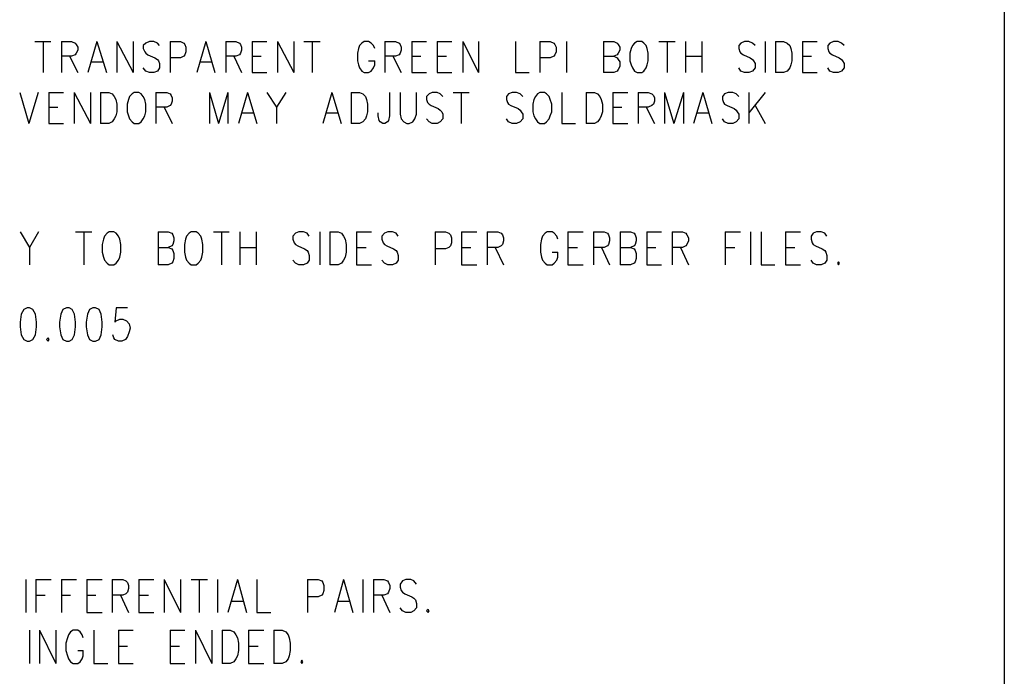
# Model space of a CAD drawing. Extents: x 11.9 to 28.1, y 10.8 to 21.2.
# Tile 22 of 26: x 26.2 to 28.1, y 17.3 to 18.6. Entities that reach past the tile are written whole.
import ezdxf

# ---------------------------------------------------------------- set-up
doc = ezdxf.new("R2010")
doc.units = 0
doc.header["$MEASUREMENT"] = 0
doc.layers.add('LAYNR1', color=2, linetype='Continuous')

msp = doc.modelspace()

# ---------------------------------------------------------------- linework, layer by layer
at = {"layer": 'LAYNR1'}
for points in [[(28.093, 21.199), (28.093, 10.799)], [(26.187, 18.516), (26.218, 18.516)], [(26.203, 18.516), (26.203, 18.455)], [(26.239, 18.516), (26.239, 18.455)], [(26.239, 18.516), (26.259, 18.516), (26.266, 18.513), (26.268, 18.51), (26.271, 18.505), (26.271, 18.499), (26.268, 18.493), (26.266, 18.49), (26.259, 18.487), (26.239, 18.487)], [(26.309, 18.516), (26.291, 18.455)], [(26.309, 18.516), (26.328, 18.455)], [(26.348, 18.516), (26.348, 18.455)], [(26.348, 18.516), (26.38, 18.455)], [(26.38, 18.516), (26.38, 18.455)], [(26.432, 18.508), (26.428, 18.513), (26.421, 18.516), (26.412, 18.516), (26.405, 18.513), (26.4, 18.508), (26.4, 18.502), (26.403, 18.496), (26.405, 18.493), (26.409, 18.49), (26.423, 18.484), (26.428, 18.481), (26.43, 18.478), (26.432, 18.473), (26.432, 18.464), (26.428, 18.458), (26.421, 18.455), (26.412, 18.455), (26.405, 18.458), (26.4, 18.464)], [(26.453, 18.516), (26.453, 18.455)], [(26.453, 18.516), (26.473, 18.516), (26.48, 18.513), (26.482, 18.51), (26.484, 18.505), (26.484, 18.496), (26.482, 18.49), (26.48, 18.487), (26.473, 18.484), (26.453, 18.484)], [(26.523, 18.516), (26.505, 18.455)], [(26.523, 18.516), (26.541, 18.455)], [(26.562, 18.516), (26.562, 18.455)], [(26.562, 18.516), (26.582, 18.516), (26.589, 18.513), (26.591, 18.51), (26.593, 18.505), (26.593, 18.499), (26.591, 18.493), (26.589, 18.49), (26.582, 18.487), (26.562, 18.487)], [(26.614, 18.516), (26.614, 18.455)], [(26.614, 18.516), (26.643, 18.516)], [(26.664, 18.516), (26.664, 18.455)], [(26.664, 18.516), (26.696, 18.455)], [(26.696, 18.516), (26.696, 18.455)], [(26.716, 18.516), (26.748, 18.516)], [(26.732, 18.516), (26.732, 18.455)], [(26.855, 18.502), (26.853, 18.508), (26.848, 18.513), (26.843, 18.516), (26.834, 18.516), (26.83, 18.513), (26.825, 18.508), (26.823, 18.502), (26.821, 18.493), (26.821, 18.478), (26.823, 18.47), (26.825, 18.464), (26.83, 18.458), (26.834, 18.455), (26.843, 18.455), (26.848, 18.458), (26.853, 18.464), (26.855, 18.47), (26.855, 18.478)], [(26.875, 18.516), (26.875, 18.455)], [(26.875, 18.516), (26.896, 18.516), (26.903, 18.513), (26.905, 18.51), (26.907, 18.505), (26.907, 18.499), (26.905, 18.493), (26.903, 18.49), (26.896, 18.487), (26.875, 18.487)], [(26.928, 18.516), (26.928, 18.455)], [(26.928, 18.516), (26.957, 18.516)], [(26.978, 18.516), (26.978, 18.455)], [(26.978, 18.516), (27.007, 18.516)], [(27.028, 18.516), (27.028, 18.455)], [(27.028, 18.516), (27.059, 18.455)], [(27.059, 18.516), (27.059, 18.455)], [(27.132, 18.516), (27.132, 18.455), (27.159, 18.455)], [(27.18, 18.516), (27.18, 18.455)], [(27.18, 18.516), (27.2, 18.516), (27.207, 18.513), (27.209, 18.51), (27.212, 18.505), (27.212, 18.496), (27.209, 18.49), (27.207, 18.487), (27.2, 18.484), (27.18, 18.484)], [(27.232, 18.516), (27.232, 18.455)], [(27.305, 18.516), (27.305, 18.455)], [(27.305, 18.516), (27.325, 18.516), (27.332, 18.513), (27.334, 18.51), (27.337, 18.505), (27.337, 18.499), (27.334, 18.493), (27.332, 18.49), (27.325, 18.487)], [(27.414, 18.516), (27.446, 18.516)], [(27.43, 18.516), (27.43, 18.455)], [(27.466, 18.516), (27.466, 18.455)], [(27.498, 18.516), (27.498, 18.455)], [(27.603, 18.508), (27.598, 18.513), (27.591, 18.516), (27.582, 18.516), (27.575, 18.513), (27.571, 18.508), (27.571, 18.502), (27.573, 18.496), (27.575, 18.493), (27.58, 18.49), (27.593, 18.484), (27.598, 18.481), (27.6, 18.478), (27.603, 18.473), (27.603, 18.464), (27.598, 18.458), (27.591, 18.455), (27.582, 18.455), (27.575, 18.458), (27.571, 18.464)], [(27.623, 18.516), (27.623, 18.455)], [(27.643, 18.516), (27.643, 18.455)], [(27.643, 18.516), (27.659, 18.516), (27.666, 18.513), (27.671, 18.508), (27.673, 18.502), (27.675, 18.493), (27.675, 18.478), (27.673, 18.47), (27.671, 18.464), (27.666, 18.458), (27.659, 18.455), (27.643, 18.455)], [(27.696, 18.516), (27.696, 18.455)], [(27.696, 18.516), (27.725, 18.516)], [(27.778, 18.508), (27.773, 18.513), (27.766, 18.516), (27.757, 18.516), (27.75, 18.513), (27.746, 18.508), (27.746, 18.502), (27.748, 18.496), (27.75, 18.493), (27.755, 18.49), (27.768, 18.484), (27.773, 18.481), (27.775, 18.478), (27.778, 18.473), (27.778, 18.464), (27.773, 18.458), (27.766, 18.455), (27.757, 18.455), (27.75, 18.458), (27.746, 18.464)], [(26.255, 18.487), (26.271, 18.455)], [(26.298, 18.476), (26.321, 18.476)], [(26.512, 18.476), (26.534, 18.476)], [(26.578, 18.487), (26.593, 18.455)], [(26.614, 18.487), (26.632, 18.487)], [(26.843, 18.478), (26.855, 18.478)], [(26.891, 18.487), (26.907, 18.455)], [(26.928, 18.487), (26.946, 18.487)], [(26.978, 18.487), (26.996, 18.487)], [(27.305, 18.487), (27.325, 18.487), (27.332, 18.484), (27.334, 18.481), (27.337, 18.476), (27.337, 18.467), (27.334, 18.461), (27.332, 18.458), (27.325, 18.455), (27.305, 18.455)], [(27.466, 18.487), (27.498, 18.487)], [(27.696, 18.487), (27.714, 18.487)], [(26.614, 18.455), (26.643, 18.455)], [(26.928, 18.455), (26.957, 18.455)], [(26.978, 18.455), (27.007, 18.455)], [(27.696, 18.455), (27.725, 18.455)], [(26.157, 18.416), (26.175, 18.355)], [(26.193, 18.416), (26.175, 18.355)], [(26.214, 18.416), (26.214, 18.355)], [(26.214, 18.416), (26.243, 18.416)], [(26.264, 18.416), (26.264, 18.355)], [(26.264, 18.416), (26.296, 18.355)], [(26.296, 18.416), (26.296, 18.355)], [(26.316, 18.416), (26.316, 18.355)], [(26.316, 18.416), (26.332, 18.416), (26.339, 18.413), (26.343, 18.408), (26.346, 18.402), (26.348, 18.393), (26.348, 18.378), (26.346, 18.37), (26.343, 18.364), (26.339, 18.358), (26.332, 18.355), (26.316, 18.355)], [(26.425, 18.416), (26.425, 18.355)], [(26.425, 18.416), (26.446, 18.416), (26.453, 18.413), (26.455, 18.41), (26.457, 18.405), (26.457, 18.399), (26.455, 18.393), (26.453, 18.39), (26.446, 18.387), (26.425, 18.387)], [(26.53, 18.416), (26.53, 18.355)], [(26.53, 18.416), (26.548, 18.355)], [(26.566, 18.416), (26.548, 18.355)], [(26.566, 18.416), (26.566, 18.355)], [(26.605, 18.416), (26.587, 18.355)], [(26.605, 18.416), (26.623, 18.355)], [(26.643, 18.416), (26.662, 18.387), (26.662, 18.355)], [(26.68, 18.416), (26.662, 18.387)], [(26.771, 18.416), (26.753, 18.355)], [(26.771, 18.416), (26.789, 18.355)], [(26.809, 18.416), (26.809, 18.355)], [(26.809, 18.416), (26.825, 18.416), (26.832, 18.413), (26.837, 18.408), (26.839, 18.402), (26.841, 18.393), (26.841, 18.378), (26.839, 18.37), (26.837, 18.364), (26.832, 18.358), (26.825, 18.355), (26.809, 18.355)], [(26.884, 18.416), (26.884, 18.37), (26.882, 18.361), (26.88, 18.358), (26.875, 18.355), (26.871, 18.355), (26.866, 18.358), (26.864, 18.361), (26.862, 18.37), (26.862, 18.376)], [(26.905, 18.416), (26.905, 18.373), (26.907, 18.364), (26.912, 18.358), (26.918, 18.355), (26.923, 18.355), (26.93, 18.358), (26.934, 18.364), (26.937, 18.373), (26.937, 18.416)], [(26.989, 18.408), (26.984, 18.413), (26.978, 18.416), (26.968, 18.416), (26.962, 18.413), (26.957, 18.408), (26.957, 18.402), (26.959, 18.396), (26.962, 18.393), (26.966, 18.39), (26.98, 18.384), (26.984, 18.381), (26.987, 18.378), (26.989, 18.373), (26.989, 18.364), (26.984, 18.358), (26.978, 18.355), (26.968, 18.355), (26.962, 18.358), (26.957, 18.364)], [(27.009, 18.416), (27.041, 18.416)], [(27.025, 18.416), (27.025, 18.355)], [(27.146, 18.408), (27.141, 18.413), (27.134, 18.416), (27.125, 18.416), (27.118, 18.413), (27.114, 18.408), (27.114, 18.402), (27.116, 18.396), (27.118, 18.393), (27.123, 18.39), (27.137, 18.384), (27.141, 18.381), (27.143, 18.378), (27.146, 18.373), (27.146, 18.364), (27.141, 18.358), (27.134, 18.355), (27.125, 18.355), (27.118, 18.358), (27.114, 18.364)], [(27.223, 18.416), (27.223, 18.355), (27.25, 18.355)], [(27.271, 18.416), (27.271, 18.355)], [(27.271, 18.416), (27.287, 18.416), (27.293, 18.413), (27.298, 18.408), (27.3, 18.402), (27.303, 18.393), (27.303, 18.378), (27.3, 18.37), (27.298, 18.364), (27.293, 18.358), (27.287, 18.355), (27.271, 18.355)], [(27.323, 18.416), (27.323, 18.355)], [(27.323, 18.416), (27.353, 18.416)], [(27.373, 18.416), (27.373, 18.355)], [(27.373, 18.416), (27.393, 18.416), (27.4, 18.413), (27.403, 18.41), (27.405, 18.405), (27.405, 18.399), (27.403, 18.393), (27.4, 18.39), (27.393, 18.387), (27.373, 18.387)], [(27.425, 18.416), (27.425, 18.355)], [(27.425, 18.416), (27.443, 18.355)], [(27.462, 18.416), (27.443, 18.355)], [(27.462, 18.416), (27.462, 18.355)], [(27.5, 18.416), (27.482, 18.355)], [(27.5, 18.416), (27.518, 18.355)], [(27.571, 18.408), (27.566, 18.413), (27.559, 18.416), (27.55, 18.416), (27.543, 18.413), (27.539, 18.408), (27.539, 18.402), (27.541, 18.396), (27.543, 18.393), (27.548, 18.39), (27.562, 18.384), (27.566, 18.381), (27.568, 18.378), (27.571, 18.373), (27.571, 18.364), (27.566, 18.358), (27.559, 18.355), (27.55, 18.355), (27.543, 18.358), (27.539, 18.364)], [(27.591, 18.416), (27.591, 18.355)], [(27.623, 18.416), (27.591, 18.376)], [(26.214, 18.387), (26.232, 18.387)], [(26.441, 18.387), (26.457, 18.355)], [(26.593, 18.376), (26.616, 18.376)], [(26.759, 18.376), (26.782, 18.376)], [(27.323, 18.387), (27.341, 18.387)], [(27.389, 18.387), (27.405, 18.355)], [(27.489, 18.376), (27.512, 18.376)], [(27.603, 18.39), (27.623, 18.355)], [(26.214, 18.355), (26.243, 18.355)], [(27.323, 18.355), (27.353, 18.355)], [(26.158, 18.142), (26.176, 18.111), (26.176, 18.077)], [(26.194, 18.142), (26.176, 18.111)], [(26.267, 18.142), (26.299, 18.142)], [(26.283, 18.142), (26.283, 18.077)], [(26.429, 18.142), (26.429, 18.077)], [(26.429, 18.142), (26.449, 18.142), (26.456, 18.139), (26.458, 18.136), (26.46, 18.13), (26.46, 18.124), (26.458, 18.117), (26.456, 18.114), (26.449, 18.111)], [(26.538, 18.142), (26.569, 18.142)], [(26.554, 18.142), (26.554, 18.077)], [(26.59, 18.142), (26.59, 18.077)], [(26.622, 18.142), (26.622, 18.077)], [(26.726, 18.133), (26.722, 18.139), (26.715, 18.142), (26.706, 18.142), (26.699, 18.139), (26.694, 18.133), (26.694, 18.127), (26.697, 18.12), (26.699, 18.117), (26.704, 18.114), (26.717, 18.108), (26.722, 18.105), (26.724, 18.102), (26.726, 18.095), (26.726, 18.086), (26.722, 18.08), (26.715, 18.077), (26.706, 18.077), (26.699, 18.08), (26.694, 18.086)], [(26.747, 18.142), (26.747, 18.077)], [(26.767, 18.142), (26.767, 18.077)], [(26.767, 18.142), (26.783, 18.142), (26.79, 18.139), (26.794, 18.133), (26.797, 18.127), (26.799, 18.117), (26.799, 18.102), (26.797, 18.092), (26.794, 18.086), (26.79, 18.08), (26.783, 18.077), (26.767, 18.077)], [(26.819, 18.142), (26.819, 18.077)], [(26.819, 18.142), (26.849, 18.142)], [(26.901, 18.133), (26.897, 18.139), (26.89, 18.142), (26.881, 18.142), (26.874, 18.139), (26.869, 18.133), (26.869, 18.127), (26.872, 18.12), (26.874, 18.117), (26.879, 18.114), (26.892, 18.108), (26.897, 18.105), (26.899, 18.102), (26.901, 18.095), (26.901, 18.086), (26.897, 18.08), (26.89, 18.077), (26.881, 18.077), (26.874, 18.08), (26.869, 18.086)], [(26.974, 18.142), (26.974, 18.077)], [(26.974, 18.142), (26.994, 18.142), (27.001, 18.139), (27.004, 18.136), (27.006, 18.13), (27.006, 18.12), (27.004, 18.114), (27.001, 18.111), (26.994, 18.108), (26.974, 18.108)], [(27.026, 18.142), (27.026, 18.077)], [(27.026, 18.142), (27.056, 18.142)], [(27.076, 18.142), (27.076, 18.077)], [(27.076, 18.142), (27.097, 18.142), (27.104, 18.139), (27.106, 18.136), (27.108, 18.13), (27.108, 18.124), (27.106, 18.117), (27.104, 18.114), (27.097, 18.111), (27.076, 18.111)], [(27.215, 18.127), (27.213, 18.133), (27.208, 18.139), (27.204, 18.142), (27.194, 18.142), (27.19, 18.139), (27.185, 18.133), (27.183, 18.127), (27.181, 18.117), (27.181, 18.102), (27.183, 18.092), (27.185, 18.086), (27.19, 18.08), (27.194, 18.077), (27.204, 18.077), (27.208, 18.08), (27.213, 18.086), (27.215, 18.092), (27.215, 18.102)], [(27.235, 18.142), (27.235, 18.077)], [(27.235, 18.142), (27.265, 18.142)], [(27.285, 18.142), (27.285, 18.077)], [(27.285, 18.142), (27.306, 18.142), (27.313, 18.139), (27.315, 18.136), (27.317, 18.13), (27.317, 18.124), (27.315, 18.117), (27.313, 18.114), (27.306, 18.111), (27.285, 18.111)], [(27.338, 18.142), (27.338, 18.077)], [(27.338, 18.142), (27.358, 18.142), (27.365, 18.139), (27.367, 18.136), (27.369, 18.13), (27.369, 18.124), (27.367, 18.117), (27.365, 18.114), (27.358, 18.111)], [(27.39, 18.142), (27.39, 18.077)], [(27.39, 18.142), (27.419, 18.142)], [(27.44, 18.142), (27.44, 18.077)], [(27.44, 18.142), (27.46, 18.142), (27.467, 18.139), (27.469, 18.136), (27.472, 18.13), (27.472, 18.124), (27.469, 18.117), (27.467, 18.114), (27.46, 18.111), (27.44, 18.111)], [(27.544, 18.142), (27.544, 18.077)], [(27.544, 18.142), (27.574, 18.142)], [(27.594, 18.142), (27.594, 18.077)], [(27.615, 18.142), (27.615, 18.077), (27.642, 18.077)], [(27.663, 18.142), (27.663, 18.077)], [(27.663, 18.142), (27.692, 18.142)], [(27.744, 18.133), (27.74, 18.139), (27.733, 18.142), (27.724, 18.142), (27.717, 18.139), (27.713, 18.133), (27.713, 18.127), (27.715, 18.12), (27.717, 18.117), (27.722, 18.114), (27.735, 18.108), (27.74, 18.105), (27.742, 18.102), (27.744, 18.095), (27.744, 18.086), (27.74, 18.08), (27.733, 18.077), (27.724, 18.077), (27.717, 18.08), (27.713, 18.086)], [(26.429, 18.111), (26.449, 18.111), (26.456, 18.108), (26.458, 18.105), (26.46, 18.099), (26.46, 18.089), (26.458, 18.083), (26.456, 18.08), (26.449, 18.077), (26.429, 18.077)], [(26.59, 18.111), (26.622, 18.111)], [(26.819, 18.111), (26.838, 18.111)], [(27.026, 18.111), (27.044, 18.111)], [(27.092, 18.111), (27.108, 18.077)], [(27.204, 18.102), (27.215, 18.102)], [(27.235, 18.111), (27.254, 18.111)], [(27.301, 18.111), (27.317, 18.077)], [(27.338, 18.111), (27.358, 18.111), (27.365, 18.108), (27.367, 18.105), (27.369, 18.099), (27.369, 18.089), (27.367, 18.083), (27.365, 18.08), (27.358, 18.077), (27.338, 18.077)], [(27.39, 18.111), (27.408, 18.111)], [(27.456, 18.111), (27.472, 18.077)], [(27.544, 18.111), (27.563, 18.111)], [(27.663, 18.111), (27.681, 18.111)], [(26.819, 18.077), (26.849, 18.077)], [(27.026, 18.077), (27.056, 18.077)], [(27.235, 18.077), (27.265, 18.077)], [(27.39, 18.077), (27.419, 18.077)], [(27.663, 18.077), (27.692, 18.077)], [(26.369, 17.992), (26.347, 17.992), (26.344, 17.964), (26.347, 17.967), (26.354, 17.97), (26.36, 17.97), (26.367, 17.967), (26.372, 17.961), (26.374, 17.952), (26.372, 17.945), (26.369, 17.936), (26.365, 17.93), (26.358, 17.927), (26.351, 17.927), (26.344, 17.93), (26.342, 17.933), (26.34, 17.939)], [(26.169, 17.458), (26.169, 17.393)], [(26.189, 17.458), (26.189, 17.393)], [(26.189, 17.458), (26.219, 17.458)], [(26.239, 17.458), (26.239, 17.393)], [(26.239, 17.458), (26.269, 17.458)], [(26.289, 17.458), (26.289, 17.393)], [(26.289, 17.458), (26.319, 17.458)], [(26.339, 17.458), (26.339, 17.393)], [(26.339, 17.458), (26.36, 17.458), (26.366, 17.455), (26.369, 17.452), (26.371, 17.446), (26.371, 17.44), (26.369, 17.433), (26.366, 17.43), (26.36, 17.427), (26.339, 17.427)], [(26.391, 17.458), (26.391, 17.393)], [(26.391, 17.458), (26.421, 17.458)], [(26.441, 17.458), (26.441, 17.393)], [(26.441, 17.458), (26.473, 17.393)], [(26.473, 17.458), (26.473, 17.393)], [(26.494, 17.458), (26.526, 17.458)], [(26.51, 17.458), (26.51, 17.393)], [(26.546, 17.458), (26.546, 17.393)], [(26.585, 17.458), (26.566, 17.393)], [(26.585, 17.458), (26.603, 17.393)], [(26.623, 17.458), (26.623, 17.393), (26.651, 17.393)], [(26.723, 17.458), (26.723, 17.393)], [(26.723, 17.458), (26.744, 17.458), (26.751, 17.455), (26.753, 17.452), (26.755, 17.446), (26.755, 17.436), (26.753, 17.43), (26.751, 17.427), (26.744, 17.424), (26.723, 17.424)], [(26.794, 17.458), (26.776, 17.393)], [(26.794, 17.458), (26.812, 17.393)], [(26.832, 17.458), (26.832, 17.393)], [(26.853, 17.458), (26.853, 17.393)], [(26.853, 17.458), (26.873, 17.458), (26.88, 17.455), (26.882, 17.452), (26.885, 17.446), (26.885, 17.44), (26.882, 17.433), (26.88, 17.43), (26.873, 17.427), (26.853, 17.427)], [(26.937, 17.449), (26.932, 17.455), (26.926, 17.458), (26.916, 17.458), (26.91, 17.455), (26.905, 17.449), (26.905, 17.443), (26.907, 17.436), (26.91, 17.433), (26.914, 17.43), (26.928, 17.424), (26.932, 17.421), (26.935, 17.418), (26.937, 17.411), (26.937, 17.402), (26.932, 17.396), (26.926, 17.393), (26.916, 17.393), (26.91, 17.396), (26.905, 17.402)], [(26.189, 17.427), (26.207, 17.427)], [(26.239, 17.427), (26.257, 17.427)], [(26.289, 17.427), (26.307, 17.427)], [(26.355, 17.427), (26.371, 17.393)], [(26.391, 17.427), (26.41, 17.427)], [(26.869, 17.427), (26.885, 17.393)], [(26.573, 17.415), (26.596, 17.415)], [(26.782, 17.415), (26.805, 17.415)], [(26.289, 17.393), (26.319, 17.393)], [(26.391, 17.393), (26.421, 17.393)], [(26.176, 17.358), (26.176, 17.293)], [(26.196, 17.358), (26.196, 17.293)], [(26.196, 17.358), (26.228, 17.293)], [(26.228, 17.358), (26.228, 17.293)], [(26.282, 17.343), (26.28, 17.349), (26.276, 17.355), (26.271, 17.358), (26.262, 17.358), (26.257, 17.355), (26.253, 17.349), (26.251, 17.343), (26.248, 17.333), (26.248, 17.318), (26.251, 17.308), (26.253, 17.302), (26.257, 17.296), (26.262, 17.293), (26.271, 17.293), (26.276, 17.296), (26.28, 17.302), (26.282, 17.308), (26.282, 17.318)], [(26.303, 17.358), (26.303, 17.293), (26.33, 17.293)], [(26.351, 17.358), (26.351, 17.293)], [(26.351, 17.358), (26.38, 17.358)], [(26.453, 17.358), (26.453, 17.293)], [(26.453, 17.358), (26.482, 17.358)], [(26.503, 17.358), (26.503, 17.293)], [(26.503, 17.358), (26.535, 17.293)], [(26.535, 17.358), (26.535, 17.293)], [(26.555, 17.358), (26.555, 17.293)], [(26.555, 17.358), (26.571, 17.358), (26.578, 17.355), (26.582, 17.349), (26.585, 17.343), (26.587, 17.333), (26.587, 17.318), (26.585, 17.308), (26.582, 17.302), (26.578, 17.296), (26.571, 17.293), (26.555, 17.293)], [(26.607, 17.358), (26.607, 17.293)], [(26.607, 17.358), (26.637, 17.358)], [(26.657, 17.358), (26.657, 17.293)], [(26.657, 17.358), (26.673, 17.358), (26.68, 17.355), (26.685, 17.349), (26.687, 17.343), (26.689, 17.333), (26.689, 17.318), (26.687, 17.308), (26.685, 17.302), (26.68, 17.296), (26.673, 17.293), (26.657, 17.293)], [(26.271, 17.318), (26.282, 17.318)], [(26.351, 17.327), (26.369, 17.327)], [(26.453, 17.327), (26.471, 17.327)], [(26.607, 17.327), (26.626, 17.327)], [(26.351, 17.293), (26.38, 17.293)], [(26.453, 17.293), (26.482, 17.293)], [(26.607, 17.293), (26.637, 17.293)]]:
    msp.add_lwpolyline(points, dxfattribs=at)
for points in [[(27.371, 18.516), (27.366, 18.513), (27.362, 18.508), (27.359, 18.502), (27.357, 18.493), (27.357, 18.478), (27.359, 18.47), (27.362, 18.464), (27.366, 18.458), (27.371, 18.455), (27.38, 18.455), (27.384, 18.458), (27.389, 18.464), (27.391, 18.47), (27.393, 18.478), (27.393, 18.493), (27.391, 18.502), (27.389, 18.508), (27.384, 18.513), (27.38, 18.516), (27.371, 18.516)], [(26.382, 18.416), (26.378, 18.413), (26.373, 18.408), (26.371, 18.402), (26.368, 18.393), (26.368, 18.378), (26.371, 18.37), (26.373, 18.364), (26.378, 18.358), (26.382, 18.355), (26.391, 18.355), (26.396, 18.358), (26.4, 18.364), (26.403, 18.37), (26.405, 18.378), (26.405, 18.393), (26.403, 18.402), (26.4, 18.408), (26.396, 18.413), (26.391, 18.416), (26.382, 18.416)], [(27.18, 18.416), (27.175, 18.413), (27.171, 18.408), (27.168, 18.402), (27.166, 18.393), (27.166, 18.378), (27.168, 18.37), (27.171, 18.364), (27.175, 18.358), (27.18, 18.355), (27.189, 18.355), (27.193, 18.358), (27.198, 18.364), (27.2, 18.37), (27.203, 18.378), (27.203, 18.393), (27.2, 18.402), (27.198, 18.408), (27.193, 18.413), (27.189, 18.416), (27.18, 18.416)], [(26.333, 18.142), (26.329, 18.139), (26.324, 18.133), (26.322, 18.127), (26.319, 18.117), (26.319, 18.102), (26.322, 18.092), (26.324, 18.086), (26.329, 18.08), (26.333, 18.077), (26.342, 18.077), (26.347, 18.08), (26.351, 18.086), (26.354, 18.092), (26.356, 18.102), (26.356, 18.117), (26.354, 18.127), (26.351, 18.133), (26.347, 18.139), (26.342, 18.142), (26.333, 18.142)], [(26.494, 18.142), (26.49, 18.139), (26.485, 18.133), (26.483, 18.127), (26.481, 18.117), (26.481, 18.102), (26.483, 18.092), (26.485, 18.086), (26.49, 18.08), (26.494, 18.077), (26.504, 18.077), (26.508, 18.08), (26.513, 18.086), (26.515, 18.092), (26.517, 18.102), (26.517, 18.117), (26.515, 18.127), (26.513, 18.133), (26.508, 18.139), (26.504, 18.142), (26.494, 18.142)], [(27.767, 18.083), (27.765, 18.08), (27.767, 18.077), (27.769, 18.08), (27.767, 18.083)], [(26.172, 17.992), (26.165, 17.989), (26.16, 17.98), (26.158, 17.964), (26.158, 17.955), (26.16, 17.939), (26.165, 17.93), (26.172, 17.927), (26.176, 17.927), (26.183, 17.93), (26.188, 17.939), (26.19, 17.955), (26.19, 17.964), (26.188, 17.98), (26.183, 17.989), (26.176, 17.992), (26.172, 17.992)], [(26.249, 17.992), (26.242, 17.989), (26.238, 17.98), (26.235, 17.964), (26.235, 17.955), (26.238, 17.939), (26.242, 17.93), (26.249, 17.927), (26.254, 17.927), (26.26, 17.93), (26.265, 17.939), (26.267, 17.955), (26.267, 17.964), (26.265, 17.98), (26.26, 17.989), (26.254, 17.992), (26.249, 17.992)], [(26.301, 17.992), (26.294, 17.989), (26.29, 17.98), (26.288, 17.964), (26.288, 17.955), (26.29, 17.939), (26.294, 17.93), (26.301, 17.927), (26.306, 17.927), (26.313, 17.93), (26.317, 17.939), (26.319, 17.955), (26.319, 17.964), (26.317, 17.98), (26.313, 17.989), (26.306, 17.992), (26.301, 17.992)], [(26.213, 17.933), (26.21, 17.93), (26.213, 17.927), (26.215, 17.93), (26.213, 17.933)], [(26.96, 17.399), (26.957, 17.396), (26.96, 17.393), (26.962, 17.396), (26.96, 17.399)], [(26.712, 17.299), (26.71, 17.296), (26.712, 17.293), (26.714, 17.296), (26.712, 17.299)]]:
    msp.add_lwpolyline(points, close=True, dxfattribs=at)

doc.saveas('drawing.dxf')
